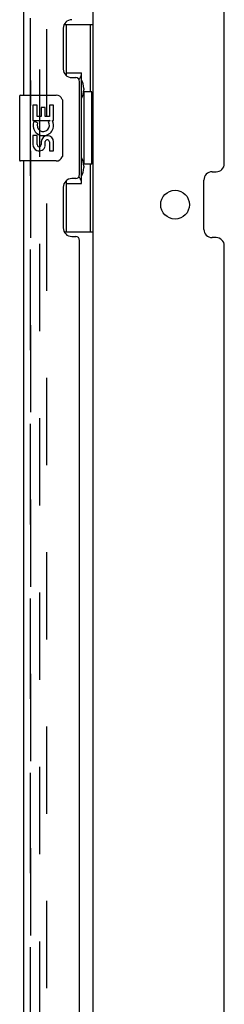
# Model space of a CAD drawing. Header units: inches. Extents: x 0 to 241, y 0 to 156.
# Tile 56 of 70: x 134.43 to 137.54, y 55.81 to 70.78. Entities that reach past the tile are written whole.
import ezdxf

# ---------------------------------------------------------------- set-up
doc = ezdxf.new("R2010")
doc.units = ezdxf.units.IN
doc.header["$LTSCALE"] = 13.251942
doc.header["$MEASUREMENT"] = 0
doc.linetypes.add('HIDDEN', pattern=[0.2, 0.1, -0.1])
doc.layers.get('0').update_dxf_attribs({"linetype": 'CONTINUOUS'})
for name, color, linetype in [('DEFAULT_2', 8, 'HIDDEN'), ('LEFT_DOOR_ASSEMBLY', 7, 'CONTINUOUS'), ('MASTER_DOOR_ASSEMBLY', 7, 'CONTINUOUS'), ('SLAVE_DOOR_ASSEMBLY', 7, 'CONTINUOUS')]:
    doc.layers.add(name, color=color, linetype=linetype)

msp = doc.modelspace()

# ---------------------------------------------------------------- linework, layer by layer
at = {"color": 3, "linetype": 'Continuous'}
for p, q in [((135.544, 43.611), (135.544, 114.269)), ((137.544, 68.589), (137.544, 89.295)), ((137.357, 68.464), (137.419, 68.464)), ((137.232, 67.589), (137.232, 68.339)), ((137.419, 67.464), (137.357, 67.464)), ((137.544, 46.632), (137.544, 67.339))]:
    msp.add_line(p, q, dxfattribs=at)
msp.add_circle((136.794, 67.964), 0.219, dxfattribs=at)
for centre, start, end in [((137.419, 68.589), 270, 360), ((137.357, 68.339), 90, 180), ((137.357, 67.589), 180, 270), ((137.419, 67.339), 0, 90)]:
    msp.add_arc(centre, 0.125, start, end, dxfattribs=at)
at = {"layer": 'DEFAULT_2', "color": 8, "linetype": 'HIDDEN'}
for p, q in [((134.732, 44.84), (134.732, 113.039)), ((134.836, 113.039), (134.836, 44.84))]:
    msp.add_line(p, q, dxfattribs=at)
at = {"layer": 'LEFT_DOOR_ASSEMBLY', "color": 8, "linetype": 'HIDDEN'}
msp.add_line((134.59, 44.753), (134.59, 113.126), dxfattribs=at)
at = {"layer": 'MASTER_DOOR_ASSEMBLY', "color": 8, "linetype": 'HIDDEN'}
for p, q in [((134.59, 69.474), (134.59, 88.406)), ((134.59, 49.852), (134.59, 68.784))]:
    msp.add_line(p, q, dxfattribs=at)
at = {"layer": 'SLAVE_DOOR_ASSEMBLY', "color": 8, "linetype": 'HIDDEN'}
for p, q in [((134.59, 88.406), (134.59, 69.474)), ((134.59, 68.784), (134.59, 49.852))]:
    msp.add_line(p, q, dxfattribs=at)
at = {"layer": 'SLAVE_DOOR_ASSEMBLY', "color": 3, "linetype": 'Continuous'}
for p, q in [((134.486, 88.251), (134.486, 69.629)), ((135.09, 70.646), (135.09, 70.026)), ((135.22, 69.896), (135.28, 69.896)), ((135.34, 68.421), (135.34, 69.836)), ((134.486, 68.629), (134.486, 50.007)), ((135.28, 68.361), (135.22, 68.361)), ((135.09, 68.231), (135.09, 67.611)), ((135.22, 67.481), (135.28, 67.481)), ((135.34, 51.214), (135.34, 67.421))]:
    msp.add_line(p, q, dxfattribs=at)
at = {"layer": 'SLAVE_DOOR_ASSEMBLY', "color": 7, "linetype": 'Continuous'}
for p, q in [((135.104, 70.704), (135.544, 70.704)), ((135.14, 69.924), (135.14, 70.704)), ((135.505, 69.679), (135.505, 70.704)), ((135.14, 69.969), (135.367, 69.969)), ((135.367, 68.289), (135.367, 69.969)), ((134.426, 69.614), (134.426, 68.644)), ((134.441, 69.629), (134.981, 69.629)), ((135.404, 69.73), (135.404, 69.709)), ((135.527, 69.679), (135.404, 69.679)), ((135.404, 69.679), (135.404, 68.579)), ((135.527, 68.579), (135.527, 69.679)), ((134.692, 69.475), (134.629, 69.475)), ((134.629, 69.475), (134.629, 69.244)), ((134.692, 69.307), (134.692, 69.475)), ((134.944, 69.475), (134.881, 69.475)), ((134.881, 69.475), (134.881, 69.307)), ((134.944, 69.244), (134.944, 69.475)), ((135.081, 69.529), (135.081, 68.729)), ((134.755, 69.307), (134.692, 69.307)), ((134.816, 69.443), (134.755, 69.443)), ((134.755, 69.443), (134.755, 69.307)), ((134.816, 69.307), (134.816, 69.443)), ((134.881, 69.307), (134.816, 69.307)), ((134.629, 69.244), (134.891, 69.244)), ((134.7, 69.208), (134.642, 69.233)), ((134.891, 69.244), (134.864, 69.225)), ((134.926, 69.244), (134.944, 69.244)), ((134.692, 69.014), (134.629, 69.014)), ((134.629, 69.014), (134.629, 68.877)), ((134.692, 68.877), (134.692, 69.014)), ((134.755, 68.919), (134.755, 68.877)), ((134.816, 68.857), (134.816, 68.926)), ((134.881, 68.919), (134.881, 68.783)), ((134.944, 68.783), (134.944, 68.919)), ((134.881, 68.783), (134.944, 68.783)), ((134.981, 68.629), (134.441, 68.629)), ((135.527, 68.579), (135.404, 68.579)), ((135.404, 68.549), (135.404, 68.528)), ((135.505, 67.554), (135.505, 68.579)), ((135.14, 67.554), (135.14, 68.334)), ((135.14, 68.289), (135.367, 68.289)), ((135.104, 67.554), (135.544, 67.554))]:
    msp.add_line(p, q, dxfattribs=at)
for points in [[(135.331, 69.868), (135.334, 69.872), (135.339, 69.88), (135.344, 69.888), (135.348, 69.895), (135.352, 69.902), (135.355, 69.908), (135.358, 69.914), (135.361, 69.92), (135.363, 69.925), (135.365, 69.93), (135.366, 69.934), (135.367, 69.938), (135.367, 69.942), (135.367, 69.945)], [(135.075, 69.565), (135.077, 69.559), (135.078, 69.554), (135.08, 69.548), (135.081, 69.541), (135.081, 69.535), (135.081, 69.529)], [(135.081, 68.729), (135.081, 68.723), (135.081, 68.716), (135.08, 68.71), (135.078, 68.704), (135.077, 68.698), (135.075, 68.693)], [(135.367, 68.313), (135.367, 68.316), (135.367, 68.32), (135.366, 68.324), (135.365, 68.328), (135.363, 68.333), (135.361, 68.338), (135.358, 68.343), (135.355, 68.349), (135.352, 68.356), (135.348, 68.363), (135.344, 68.37), (135.339, 68.378), (135.334, 68.386), (135.331, 68.39)]]:
    msp.add_lwpolyline(points, dxfattribs=at)
at = {"layer": 'SLAVE_DOOR_ASSEMBLY', "color": 3, "linetype": 'Continuous'}
for centre, radius, start, end in [((135.22, 70.646), 0.13, 90, 180), ((135.22, 70.026), 0.13, 180, 270), ((135.28, 69.836), 0.06, 0, 90), ((135.28, 68.421), 0.06, 270, 360), ((135.22, 68.231), 0.13, 90, 180), ((135.22, 67.611), 0.13, 180, 270), ((135.28, 67.421), 0.06, 0, 90)]:
    msp.add_arc(centre, radius, start, end, dxfattribs=at)
at = {"layer": 'SLAVE_DOOR_ASSEMBLY', "color": 7, "linetype": 'Continuous'}
for centre, radius, start, end in [((134.441, 69.614), 0.015, 90, 180), ((134.981, 69.529), 0.1, 21.205, 90), ((134.787, 69.171), 0.157, 156.5966, 341.8791), ((134.787, 69.171), 0.0943, 156.5966, 35.1122), ((134.787, 69.171), 0.157, 25.737, 27.8532), ((134.79, 69.171), 0.154, 341.4199, 26.1963), ((134.849, 68.919), 0.0943, 0, 180), ((134.724, 68.877), 0.0943, 180, 248.6704), ((134.724, 68.877), 0.0943, 248.6999, 347.4338), ((134.724, 68.877), 0.0314, 180, 0.0485), ((134.85, 68.915), 0.0362, 83.4285, 161.7628), ((134.849, 68.919), 0.0314, 0, 81.2295), ((134.441, 68.644), 0.015, 180, 270), ((134.981, 68.729), 0.1, 270, 338.7946)]:
    msp.add_arc(centre, radius, start, end, dxfattribs=at)
for centre, start_param, end_param in [((135.3, 69.719), -1.51401, -0.699287), ((135.3, 69.719), -2.442306, -1.627583), ((135.3, 68.538), -1.51401, -0.699287), ((135.3, 68.538), -2.442306, -1.627583)]:
    msp.add_ellipse(centre, major_axis=(0, 0.18), ratio=0.579493, start_param=start_param, end_param=end_param, dxfattribs=at)

doc.saveas('drawing.dxf')
